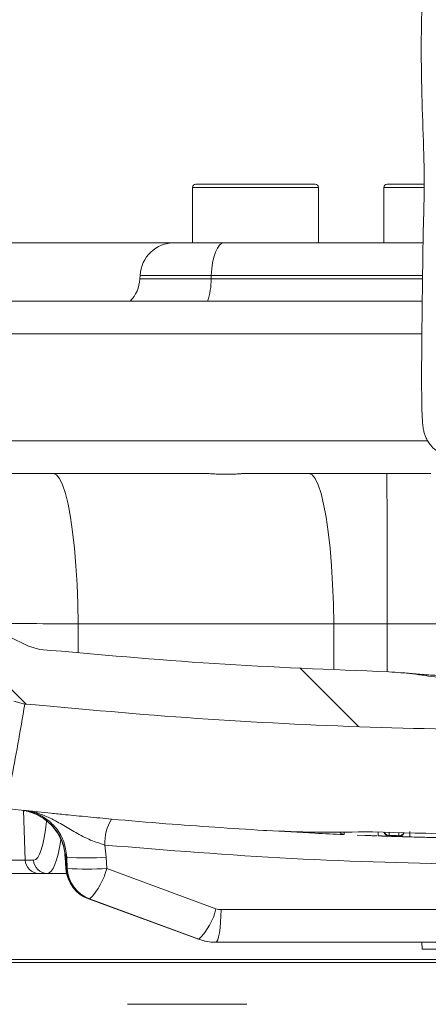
# Model space of a CAD drawing. Header units: millimetres. Extents: x 0 to 8410, y 0 to 5940.
# Tile 6 of 256: x 1907 to 1967, y 1281 to 1424. Entities that reach past the tile are written whole.
import ezdxf

# ---------------------------------------------------------------- set-up
doc = ezdxf.new("R2010")
doc.units = ezdxf.units.MM
doc.header["$LTSCALE"] = 10

msp = doc.modelspace()

# ---------------------------------------------------------------- hatches: boundary and pattern name
at = {"linetype": 'Continuous', "lineweight": 0}
h = msp.add_hatch(dxfattribs=at)
h.set_pattern_fill('ANSI31', scale=10, angle=90, style=0)
edge = h.paths.add_edge_path(flags=0)
edge.add_spline(control_points=[(1870.285415, 1429.651796), (1870.298618, 1429.903515), (1870.330884, 1430.154943), (1870.381643, 1430.401845), (1870.495252, 1430.954449), (1870.705873, 1431.49504), (1870.995974, 1431.9789), (1871.28608, 1432.462771), (1871.663686, 1432.903273), (1872.097627, 1433.263811)], knot_values=[0.0000249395, 0.0000249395, 0.0000249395, 0.0000249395, 0.0007811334, 0.0007811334, 0.0007811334, 0.0024928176, 0.0024928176, 0.0024928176, 0.0042045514, 0.0042045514, 0.0042045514, 0.0042045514], weights=[1, 1, 1, 1, 1, 1, 1, 1, 1, 1], degree=3, periodic=0)
edge.add_spline(control_points=[(1872.097627, 1433.263811), (1883.522589, 1442.756208), (1895.873915, 1451.230955), (1908.841577, 1458.474923)], knot_values=[0.0076169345, 0.0076169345, 0.0076169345, 0.0076169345, 0.0521734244, 0.0521734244, 0.0521734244, 0.0521734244], weights=[1, 1, 1, 1], degree=3, periodic=0)
edge.add_spline(control_points=[(1908.841577, 1458.474923), (1908.950498, 1458.535769), (1909.061771, 1458.592583), (1909.174932, 1458.645126), (1909.682807, 1458.880945), (1910.238386, 1459.03242), (1910.795695, 1459.086782)], knot_values=[0, 0, 0, 0, 0.0003742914, 0.0003742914, 0.0003742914, 0.002077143, 0.002077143, 0.002077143, 0.002077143], weights=[1, 1, 1, 1, 1, 1, 1], degree=3, periodic=0)
edge.add_spline(control_points=[(1910.795695, 1459.086782), (1921.521905, 1460.13305), (1932.272911, 1460.950754), (1943.034079, 1461.536872)], knot_values=[0.0078151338, 0.0078151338, 0.0078151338, 0.0078151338, 0.0400535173, 0.0400535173, 0.0400535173, 0.0400535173], weights=[1, 1, 1, 1], degree=3, periodic=0)
edge.add_spline(control_points=[(1943.034079, 1461.536872), (1943.402063, 1461.556915), (1943.774529, 1461.535817), (1944.137898, 1461.474357), (1944.690043, 1461.380968), (1945.233655, 1461.190731), (1945.723608, 1460.919563), (1946.214429, 1460.647914), (1946.664997, 1460.287534), (1947.037973, 1459.868502), (1947.411263, 1459.449117), (1947.717171, 1458.959388), (1947.930441, 1458.440018), (1948.143705, 1457.920662), (1948.270238, 1457.357332), (1948.299621, 1456.796665)], knot_values=[0, 0, 0, 0, 0.0011055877, 0.0011055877, 0.0011055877, 0.0027993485, 0.0027993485, 0.0027993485, 0.0044961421, 0.0044961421, 0.0044961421, 0.006194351, 0.006194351, 0.006194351, 0.0078924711, 0.0078924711, 0.0078924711, 0.0078924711], weights=[1, 1, 1, 1, 1, 1, 1, 1, 1, 1, 1, 1, 1, 1, 1, 1], degree=3, periodic=0)
edge.add_line((1948.299621, 1456.796665), (1948.957043, 1444.252319))
edge.add_arc((1953.95019, 1444.513999), 5, 183, 270)
edge.add_line((1953.95019, 1439.513999), (1956.460545, 1439.513999))
edge.add_arc((1956.460545, 1444.513999), 5, 270, 357)
edge.add_line((1961.453692, 1444.252319), (1962.245402, 1459.35904))
edge.add_spline(control_points=[(1962.245402, 1459.35904), (1961.576472, 1460.244751), (1960.907547, 1461.130465), (1960.238627, 1462.016183), (1959.479404, 1463.02147), (1958.720188, 1464.026762), (1957.960978, 1465.032058), (1957.216126, 1466.018342), (1956.47128, 1467.00463), (1955.72644, 1467.990923)], knot_values=[0.0000879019, 0.0000879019, 0.0000879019, 0.0000879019, 0.0034176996, 0.0034176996, 0.0034176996, 0.0071970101, 0.0071970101, 0.0071970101, 0.0109048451, 0.0109048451, 0.0109048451, 0.0109048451], weights=[1, 1, 1, 1, 1, 1, 1, 1, 1, 1], degree=3, periodic=0)
edge.add_spline(control_points=[(1955.72644, 1467.990923), (1955.389099, 1468.437619), (1954.970084, 1468.832319), (1954.50395, 1469.142247), (1954.037791, 1469.452191), (1953.511633, 1469.68589), (1952.969102, 1469.823835), (1952.50058, 1469.942962), (1952.009519, 1469.993825), (1951.526527, 1469.973232)], knot_values=[0, 0, 0, 0, 0.0016792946, 0.0016792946, 0.0016792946, 0.0033587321, 0.0033587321, 0.0033587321, 0.0048037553, 0.0048037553, 0.0048037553, 0.0048037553], weights=[1, 1, 1, 1, 1, 1, 1, 1, 1, 1], degree=3, periodic=0)
edge.add_spline(control_points=[(1951.526527, 1469.973232), (1937.117756, 1469.358905), (1922.72079, 1468.333117), (1908.370031, 1466.9028)], knot_values=[0.1154838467, 0.1154838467, 0.1154838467, 0.1154838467, 0.1586403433, 0.1586403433, 0.1586403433, 0.1586403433], weights=[1, 1, 1, 1], degree=3, periodic=0)
edge.add_spline(control_points=[(1908.370031, 1466.9028), (1907.812821, 1466.847264), (1907.257546, 1466.694615), (1906.750149, 1466.457726), (1906.650619, 1466.411258), (1906.552565, 1466.361487), (1906.456305, 1466.308576)], knot_values=[0, 0, 0, 0, 0.0016799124, 0.0016799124, 0.0016799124, 0.0020049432, 0.0020049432, 0.0020049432, 0.0020049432], weights=[1, 1, 1, 1, 1, 1, 1], degree=3, periodic=0)
edge.add_spline(control_points=[(1906.456305, 1466.308576), (1898.100262, 1461.715551), (1889.99353, 1456.63684), (1882.214979, 1451.121999), (1876.622561, 1447.157083), (1871.188301, 1442.959139), (1865.939561, 1438.549329)], knot_values=[0.0003822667, 0.0003822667, 0.0003822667, 0.0003822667, 0.0289877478, 0.0289877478, 0.0289877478, 0.049550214, 0.049550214, 0.049550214, 0.049550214], weights=[1, 1, 1, 1, 1, 1, 1], degree=3, periodic=0)
edge.add_spline(control_points=[(1865.939561, 1438.549329), (1865.075616, 1437.823472), (1864.325218, 1436.938309), (1863.750299, 1435.967363), (1863.175392, 1434.996437), (1862.760069, 1433.912916), (1862.538919, 1432.806432), (1862.443718, 1432.330108), (1862.382898, 1431.845619), (1862.357455, 1431.360541)], knot_values=[0, 0, 0, 0, 0.0033851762, 0.0033851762, 0.0033851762, 0.0067702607, 0.0067702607, 0.0067702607, 0.0082105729, 0.0082105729, 0.0082105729, 0.0082105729], weights=[1, 1, 1, 1, 1, 1, 1, 1, 1, 1], degree=3, periodic=0)
edge.add_line((1862.357455, 1431.360541), (1860.475263, 1395.475776))
edge.add_line((1860.475263, 1395.475776), (1862.491221, 1357.047923))
edge.add_spline(control_points=[(1862.491221, 1357.047923), (1862.550684, 1355.914444), (1862.805165, 1354.775454), (1863.235443, 1353.725135), (1863.665862, 1352.674473), (1864.284404, 1351.683447), (1865.040885, 1350.836755), (1865.437631, 1350.392698), (1865.875977, 1349.982603), (1866.345625, 1349.61651)], knot_values=[0, 0, 0, 0, 0.0034051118, 0.0034051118, 0.0034051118, 0.0068121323, 0.0068121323, 0.0068121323, 0.0085801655, 0.0085801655, 0.0085801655, 0.0085801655], weights=[1, 1, 1, 1, 1, 1, 1, 1, 1, 1], degree=3, periodic=0)
edge.add_spline(control_points=[(1866.345625, 1349.61651), (1878.746851, 1339.949666), (1892.334184, 1331.640433), (1906.59478, 1325.016712)], knot_values=[0.0024950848, 0.0024950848, 0.0024950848, 0.0024950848, 0.0496658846, 0.0496658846, 0.0496658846, 0.0496658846], weights=[1, 1, 1, 1], degree=3, periodic=0)
edge.add_spline(control_points=[(1906.59478, 1325.016712), (1907.092898, 1324.785348), (1907.637441, 1324.636139), (1908.183943, 1324.581485)], knot_values=[0, 0, 0, 0, 0.0016476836, 0.0016476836, 0.0016476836, 0.0016476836], weights=[1, 1, 1, 1], degree=3, periodic=0)
edge.add_spline(control_points=[(1908.183943, 1324.581485), (1958.281662, 1319.571397), (2009.129073, 1319.571397), (2059.226792, 1324.581485)], knot_values=[0.0037611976, 0.0037611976, 0.0037611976, 0.0037611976, 0.1548040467, 0.1548040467, 0.1548040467, 0.1548040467], weights=[1, 1, 1, 1], degree=3, periodic=0)
edge.add_spline(control_points=[(2059.226792, 1324.581485), (2059.773294, 1324.636139), (2060.317837, 1324.785348), (2060.815955, 1325.016712)], knot_values=[0, 0, 0, 0, 0.0016476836, 0.0016476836, 0.0016476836, 0.0016476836], weights=[1, 1, 1, 1], degree=3, periodic=0)
edge.add_spline(control_points=[(2060.815955, 1325.016712), (2075.076551, 1331.640433), (2088.663883, 1339.949666), (2101.06511, 1349.61651)], knot_values=[0.0003495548, 0.0003495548, 0.0003495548, 0.0003495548, 0.0475203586, 0.0475203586, 0.0475203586, 0.0475203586], weights=[1, 1, 1, 1], degree=3, periodic=0)
edge.add_spline(control_points=[(2101.06511, 1349.61651), (2101.950009, 1350.306295), (2102.726905, 1351.159666), (2103.332577, 1352.10413), (2103.938037, 1353.048264), (2104.389229, 1354.109169), (2104.65136, 1355.199701), (2104.796852, 1355.804985), (2104.886901, 1356.426253), (2104.919514, 1357.047923)], knot_values=[0, 0, 0, 0, 0.0033659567, 0.0033659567, 0.0033659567, 0.0067299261, 0.0067299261, 0.0067299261, 0.0085789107, 0.0085789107, 0.0085789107, 0.0085789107], weights=[1, 1, 1, 1, 1, 1, 1, 1, 1, 1], degree=3, periodic=0)
edge.add_line((2104.919514, 1357.047923), (2106.935472, 1395.475776))
edge.add_line((2106.935472, 1395.475776), (2105.05328, 1431.360541))
edge.add_spline(control_points=[(2105.05328, 1431.360541), (2104.994195, 1432.487031), (2104.739512, 1433.618813), (2104.310752, 1434.662189), (2103.882009, 1435.705522), (2103.267385, 1436.689274), (2102.517642, 1437.532036), (2102.194292, 1437.895504), (2101.843645, 1438.236392), (2101.471174, 1438.549329)], knot_values=[0, 0, 0, 0, 0.0033841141, 0.0033841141, 0.0033841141, 0.0067680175, 0.0067680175, 0.0067680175, 0.0082105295, 0.0082105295, 0.0082105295, 0.0082105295], weights=[1, 1, 1, 1, 1, 1, 1, 1, 1, 1], degree=3, periodic=0)
edge.add_spline(control_points=[(2101.471174, 1438.549329), (2096.125235, 1443.040802), (2090.586745, 1447.312547), (2084.884632, 1451.342225), (2077.201304, 1456.772024), (2069.199304, 1461.776656), (2060.95443, 1466.308576)], knot_values=[0.0080431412, 0.0080431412, 0.0080431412, 0.0080431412, 0.0289873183, 0.0289873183, 0.0289873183, 0.0572110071, 0.0572110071, 0.0572110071, 0.0572110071], weights=[1, 1, 1, 1, 1, 1, 1], degree=3, periodic=0)
edge.add_spline(control_points=[(2060.95443, 1466.308576), (2060.463704, 1466.578312), (2059.919696, 1466.767179), (2059.367356, 1466.859322), (2059.259009, 1466.877397), (2059.150007, 1466.891906), (2059.040704, 1466.9028)], knot_values=[0, 0, 0, 0, 0.0016799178, 0.0016799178, 0.0016799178, 0.0020049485, 0.0020049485, 0.0020049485, 0.0020049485], weights=[1, 1, 1, 1, 1, 1, 1], degree=3, periodic=0)
edge.add_spline(control_points=[(2059.040704, 1466.9028), (2044.689945, 1468.333117), (2030.292979, 1469.358905), (2015.884207, 1469.973232)], knot_values=[0.00796967, 0.00796967, 0.00796967, 0.00796967, 0.0511261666, 0.0511261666, 0.0511261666, 0.0511261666], weights=[1, 1, 1, 1], degree=3, periodic=0)
edge.add_spline(control_points=[(2015.884207, 1469.973232), (2015.32592, 1469.997035), (2014.755822, 1469.924734), (2014.22114, 1469.762358), (2013.68647, 1469.599985), (2013.17248, 1469.34308), (2012.721609, 1469.013001), (2012.329935, 1468.72626), (2011.97683, 1468.378289), (2011.684294, 1467.990923)], knot_values=[0, 0, 0, 0, 0.0016763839, 0.0016763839, 0.0016763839, 0.0033526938, 0.0033526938, 0.0033526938, 0.0048037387, 0.0048037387, 0.0048037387, 0.0048037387], weights=[1, 1, 1, 1, 1, 1, 1, 1, 1, 1], degree=3, periodic=0)
edge.add_spline(control_points=[(2011.684294, 1467.990923), (2010.703996, 1466.692843), (2009.723686, 1465.394771), (2008.743367, 1464.096706), (2007.550704, 1462.517473), (2006.358026, 1460.938251), (2005.165333, 1459.35904)], knot_values=[0.0000718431, 0.0000718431, 0.0000718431, 0.0000718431, 0.0049518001, 0.0049518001, 0.0049518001, 0.0108887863, 0.0108887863, 0.0108887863, 0.0108887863], weights=[1, 1, 1, 1, 1, 1, 1], degree=3, periodic=0)
edge.add_line((2005.165333, 1459.35904), (2005.957043, 1444.252319))
edge.add_arc((2010.95019, 1444.513999), 5, 183, 270)
edge.add_line((2010.95019, 1439.513999), (2013.460545, 1439.513999))
edge.add_arc((2013.460545, 1444.513999), 5, 270, 357)
edge.add_line((2018.453692, 1444.252319), (2019.111114, 1456.796665))
edge.add_spline(control_points=[(2019.111114, 1456.796665), (2019.130749, 1457.171338), (2019.193051, 1457.546117), (2019.295702, 1457.90699), (2019.448993, 1458.44589), (2019.697212, 1458.965806), (2020.019978, 1459.423773), (2020.342177, 1459.880934), (2020.747521, 1460.288917), (2021.202679, 1460.613939), (2021.657459, 1460.93869), (2022.174483, 1461.189533), (2022.711073, 1461.345604), (2023.247679, 1461.50168), (2023.81864, 1461.567265), (2024.376656, 1461.536872)], knot_values=[0, 0, 0, 0, 0.0011255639, 0.0011255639, 0.0011255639, 0.0028197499, 0.0028197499, 0.0028197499, 0.0045109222, 0.0045109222, 0.0045109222, 0.0062007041, 0.0062007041, 0.0062007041, 0.0078905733, 0.0078905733, 0.0078905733, 0.0078905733], weights=[1, 1, 1, 1, 1, 1, 1, 1, 1, 1, 1, 1, 1, 1, 1, 1], degree=3, periodic=0)
edge.add_spline(control_points=[(2024.376656, 1461.536872), (2035.137823, 1460.950754), (2045.88883, 1460.13305), (2056.61504, 1459.086782)], knot_values=[0.1213960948, 0.1213960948, 0.1213960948, 0.1213960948, 0.1536344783, 0.1536344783, 0.1536344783, 0.1536344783], weights=[1, 1, 1, 1], degree=3, periodic=0)
edge.add_spline(control_points=[(2056.61504, 1459.086782), (2056.739215, 1459.074669), (2056.863022, 1459.05789), (2056.985942, 1459.036516), (2057.537621, 1458.94059), (2058.080305, 1458.748005), (2058.569158, 1458.474923)], knot_values=[0, 0, 0, 0, 0.0003742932, 0.0003742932, 0.0003742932, 0.0020771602, 0.0020771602, 0.0020771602, 0.0020771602], weights=[1, 1, 1, 1, 1, 1, 1], degree=3, periodic=0)
edge.add_spline(control_points=[(2058.569158, 1458.474923), (2071.71014, 1451.134135), (2084.218781, 1442.528761), (2095.772707, 1432.880996)], knot_values=[0.0004257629, 0.0004257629, 0.0004257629, 0.0004257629, 0.0455772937, 0.0455772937, 0.0455772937, 0.0455772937], weights=[1, 1, 1, 1], degree=3, periodic=0)
edge.add_spline(control_points=[(2095.772707, 1432.880996), (2095.963424, 1432.721744), (2096.142812, 1432.547871), (2096.307955, 1432.362232), (2096.595902, 1432.038548), (2096.843804, 1431.674494), (2097.0395, 1431.287988)], knot_values=[0, 0, 0, 0, 0.0007453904, 0.0007453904, 0.0007453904, 0.0020591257, 0.0020591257, 0.0020591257, 0.0020591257], weights=[1, 1, 1, 1, 1, 1, 1], degree=3, periodic=0)
edge.add_line((2097.0395, 1431.287988), (2098.917134, 1395.490119))
edge.add_line((2098.917134, 1395.490119), (2096.998243, 1358.912537))
edge.add_spline(control_points=[(2096.998243, 1358.912537), (2096.981312, 1358.589804), (2096.933401, 1358.267234), (2096.855655, 1357.953549), (2096.720775, 1357.409346), (2096.491497, 1356.880619), (2096.185513, 1356.410807), (2095.879423, 1355.940831), (2095.488062, 1355.516996), (2095.043292, 1355.175312)], knot_values=[0, 0, 0, 0, 0.0009695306, 0.0009695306, 0.0009695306, 0.0026674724, 0.0026674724, 0.0026674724, 0.0043664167, 0.0043664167, 0.0043664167, 0.0043664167], weights=[1, 1, 1, 1, 1, 1, 1, 1, 1, 1], degree=3, periodic=0)
edge.add_spline(control_points=[(2095.043292, 1355.175312), (2083.780597, 1346.523016), (2071.525256, 1339.030903), (2058.685627, 1332.960115)], knot_values=[0.0022125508, 0.0022125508, 0.0022125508, 0.0022125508, 0.0448195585, 0.0448195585, 0.0448195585, 0.0448195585], weights=[1, 1, 1, 1], degree=3, periodic=0)
edge.add_spline(control_points=[(2058.685627, 1332.960115), (2058.17614, 1332.719221), (2057.616948, 1332.564525), (2057.056069, 1332.509558)], knot_values=[0, 0, 0, 0, 0.0016906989, 0.0016906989, 0.0016906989, 0.0016906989], weights=[1, 1, 1, 1], degree=3, periodic=0)
edge.add_spline(control_points=[(2057.056069, 1332.509558), (2040.234909, 1330.861066), (2023.349026, 1329.773928), (2006.45512, 1329.259286)], knot_values=[0.0036799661, 0.0036799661, 0.0036799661, 0.0036799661, 0.0542809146, 0.0542809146, 0.0542809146, 0.0542809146], weights=[1, 1, 1, 1], degree=3, periodic=0)
edge.add_spline(control_points=[(2006.45512, 1329.259286), (2003.114341, 1329.157515), (1999.821369, 1328.363925), (1996.482141, 1328.219991), (1996.193101, 1328.207532), (1995.903864, 1328.199002), (1995.61459, 1328.194514)], knot_values=[0, 0, 0, 0, 0.0100269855, 0.0100269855, 0.0100269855, 0.0108938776, 0.0108938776, 0.0108938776, 0.0108938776], weights=[1, 1, 1, 1, 1, 1, 1], degree=3, periodic=0)
edge.add_spline(control_points=[(1995.61459, 1328.194514), (1992.281587, 1328.1428), (1988.948177, 1328.11276), (1985.614784, 1328.104458), (1981.008487, 1328.092985), (1976.401901, 1328.123052), (1971.796145, 1328.194514)], knot_values=[0, 0, 0, 0, 0.0100002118, 0.0100002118, 0.0100002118, 0.0238194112, 0.0238194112, 0.0238194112, 0.0238194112], weights=[1, 1, 1, 1, 1, 1, 1], degree=3, periodic=0)
edge.add_spline(control_points=[(1971.796145, 1328.194514), (1969.308336, 1328.233114), (1966.837522, 1328.629687), (1964.370266, 1328.951144), (1963.237002, 1329.098796), (1962.097927, 1329.224487), (1960.955615, 1329.259286)], knot_values=[0.0026256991, 0.0026256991, 0.0026256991, 0.0026256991, 0.0100859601, 0.0100859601, 0.0100859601, 0.0135107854, 0.0135107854, 0.0135107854, 0.0135107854], weights=[1, 1, 1, 1, 1, 1, 1], degree=3, periodic=0)
edge.add_spline(control_points=[(1960.955615, 1329.259286), (1944.061709, 1329.773928), (1927.175825, 1330.861066), (1910.354666, 1332.509558)], knot_values=[0.0997804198, 0.0997804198, 0.0997804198, 0.0997804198, 0.1503813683, 0.1503813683, 0.1503813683, 0.1503813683], weights=[1, 1, 1, 1], degree=3, periodic=0)
edge.add_spline(control_points=[(1910.354666, 1332.509558), (1909.793787, 1332.564525), (1909.234595, 1332.719221), (1908.725108, 1332.960115)], knot_values=[0, 0, 0, 0, 0.0016906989, 0.0016906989, 0.0016906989, 0.0016906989], weights=[1, 1, 1, 1], degree=3, periodic=0)
edge.add_spline(control_points=[(1908.725108, 1332.960115), (1895.885479, 1339.030903), (1883.630138, 1346.523016), (1872.367443, 1355.175312)], knot_values=[0.0004019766, 0.0004019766, 0.0004019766, 0.0004019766, 0.0430089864, 0.0430089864, 0.0430089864, 0.0430089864], weights=[1, 1, 1, 1], degree=3, periodic=0)
edge.add_spline(control_points=[(1872.367443, 1355.175312), (1872.122107, 1355.363786), (1871.893476, 1355.576181), (1871.687351, 1355.806885), (1871.309101, 1356.230239), (1870.999823, 1356.725764), (1870.78461, 1357.251106), (1870.569467, 1357.776278), (1870.442224, 1358.345785), (1870.412492, 1358.912537)], knot_values=[0, 0, 0, 0, 0.0009281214, 0.0009281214, 0.0009281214, 0.0026488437, 0.0026488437, 0.0026488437, 0.004368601, 0.004368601, 0.004368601, 0.004368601], weights=[1, 1, 1, 1, 1, 1, 1, 1, 1, 1], degree=3, periodic=0)
edge.add_line((1870.412492, 1358.912537), (1868.493601, 1395.490119))
edge.add_line((1868.493601, 1395.490119), (1870.285415, 1429.651796))

# ---------------------------------------------------------------- linework, layer by layer
at = {"color": 7, "linetype": 'Continuous', "lineweight": 0}
for p, q in [((1932.975187, 1400.014003), (1947.016864, 1400.014003)), ((1947.016864, 1400.014003), (1950.245185, 1400.014003)), ((1960.712491, 1400.014003), (1965.977295, 1400.014003)), ((1932.475193, 1399.513995), (1932.475193, 1391.513993)), ((1950.745194, 1391.513993), (1950.745194, 1399.513995)), ((1960.212483, 1399.513995), (1960.212483, 1391.513993)), ((1929.879098, 1391.513993), (1904.216333, 1391.513993)), ((1929.879098, 1391.513993), (1937.120898, 1391.513993)), ((1937.120898, 1391.513993), (1965.882449, 1391.513993)), ((1924.885942, 1386.775677), (1924.858509, 1386.252319)), ((1875.22061, 1383.013999), (1965.785085, 1383.013999)), ((1900.673701, 1358.013993), (1912.323638, 1358.013993)), ((1912.323638, 1358.013993), (1934.707238, 1358.013993)), ((1939.6044, 1358.013993), (1949.365987, 1358.013993)), ((1949.365987, 1358.013993), (1960.658385, 1358.013993)), ((1960.658385, 1358.013993), (1967.013492, 1358.013993)), ((1908.725111, 1332.960111), (1910.354673, 1332.50956)), ((1906.594767, 1325.016712), (1908.183946, 1324.581487)), ((1904.145105, 1309.576621), (1907.654567, 1309.184884)), ((1907.654567, 1309.184884), (1908.00844, 1309.151379)), ((1907.654567, 1309.184884), (1908.410414, 1309.061197)), ((1908.094539, 1309.003753), (1908.014639, 1309.01408)), ((1943.137451, 1306.223658), (1943.817078, 1306.177107)), ((1957.462518, 1305.517537), (1956.352844, 1305.566383)), ((1959.201931, 1305.45715), (1958.5952, 1305.474972)), ((1914.045228, 1302.354341), (1914.144291, 1300.702264)), ((1910.210057, 1300.014002), (1902.229591, 1300.014002)), ((1911.42027, 1300.014002), (1910.210057, 1300.014002)), ((1914.233817, 1300.014002), (1911.42027, 1300.014002)), ((1917.411043, 1296.308254), (1933.347075, 1290.453402)), ((1933.347075, 1290.453402), (1933.382316, 1290.448212)), ((1935.850276, 1290.014), (1935.815631, 1290.014)), ((1973.085149, 1290.014), (1935.850276, 1290.014)), ((1965.705364, 1290.014), (1965.757771, 1289.013998)), ((2001.652955, 1289.013998), (1965.757771, 1289.013998)), ((1841.955377, 1287.513999), (1959.090738, 1287.513999)), ((1959.090738, 1287.513999), (2125.455367, 1287.513999)), ((1959.047331, 1287.080986), (1841.705366, 1287.080986)), ((2125.705368, 1287.080986), (1959.047331, 1287.080986)), ((1923.083304, 1281.014), (1940.353303, 1281.014))]:
    msp.add_line(p, q, dxfattribs=at)
at = {"color": 8, "linetype": 'Continuous', "lineweight": 0}
for p, q in [((1947.329922, 1399.513995), (1932.475193, 1399.513995)), ((1950.745194, 1399.513995), (1947.329922, 1399.513995)), ((1965.969055, 1399.513995), (1960.212483, 1399.513995)), ((1924.858509, 1386.252319), (1935.199602, 1386.252319)), ((1935.210093, 1386.775677), (1924.885942, 1386.775677)), ((1935.210093, 1386.775677), (1935.199602, 1386.252319)), ((1935.199602, 1386.252319), (1965.8069, 1386.252319)), ((1965.826734, 1386.775677), (1935.210093, 1386.775677)), ((1965.731336, 1378.275683), (1875.46946, 1378.275683)), ((1878.758712, 1362.752323), (1966.578527, 1362.752323)), ((1915.91671, 1336.217729), (1915.903075, 1332.059359)), ((1952.959045, 1336.217729), (1915.91671, 1336.217729)), ((1952.986448, 1329.636884), (1952.959045, 1336.217729)), ((2006.124838, 1336.217729), (1960.693567, 1336.217729)), ((1960.693567, 1336.217729), (1960.722505, 1329.270331)), ((1908.247991, 1301.944201), (1908.001735, 1309.128073)), ((1919.777482, 1304.115889), (1919.977932, 1302.376715)), ((1901.513292, 1301.944201), (1908.247991, 1301.944201)), ((1908.247991, 1301.944201), (1909.458204, 1301.944201)), ((1914.045213, 1302.35487), (1914.104595, 1302.391929)), ((1914.104595, 1302.391929), (1914.203657, 1300.739852)), ((1914.336472, 1300.739852), (1914.265169, 1302.376715)), ((1919.977932, 1302.376715), (1920.049249, 1300.739852)), ((1914.144291, 1300.702264), (1914.203657, 1300.739852)), ((1914.203657, 1300.739852), (1914.336472, 1300.739852)), ((1920.049249, 1300.739852), (1935.889273, 1294.884996)), ((1917.411043, 1296.308254), (1917.446284, 1296.303069)), ((1917.579098, 1296.303069), (1917.446284, 1296.303069)), ((1917.446284, 1296.303069), (1933.382316, 1290.448212)), ((1933.419137, 1290.448212), (1917.579098, 1296.303069)), ((1936.631365, 1294.75232), (1973.866238, 1294.75232)), ((1933.382316, 1290.448212), (1933.419137, 1290.448212))]:
    msp.add_line(p, q, dxfattribs=at)
at = {"color": 8, "linetype": 'Continuous', "lineweight": 0, "flags": 128}
for points in [[(1935.210093, 1386.775677), (1935.263305, 1387.71302), (1935.383229, 1388.607298), (1935.565575, 1389.426385), (1935.803785, 1390.140866), (1936.089291, 1390.725081), (1936.411856, 1391.158049), (1936.759888, 1391.424199), (1937.120898, 1391.513993)], [(1915.91671, 1336.217729), (1915.864213, 1339.106699), (1915.755107, 1341.930231), (1915.591134, 1344.643173), (1915.374919, 1347.202142), (1915.109901, 1349.566219), (1914.800345, 1351.697606), (1914.451166, 1353.562226), (1914.067982, 1355.130253), (1913.656904, 1356.376616), (1913.224502, 1357.281392), (1912.777706, 1357.830112), (1912.323638, 1358.013993)], [(1952.959045, 1336.217729), (1952.906563, 1339.106699), (1952.797456, 1341.930231), (1952.633484, 1344.643173), (1952.417253, 1347.202142), (1952.152251, 1349.566219), (1951.842679, 1351.697606), (1951.493515, 1353.562226), (1951.110332, 1355.130253), (1950.699254, 1356.376616), (1950.266852, 1357.281392), (1949.820055, 1357.830112), (1949.365987, 1358.013993)], [(1960.693567, 1336.217729), (1960.69306, 1339.106699), (1960.691987, 1341.930231), (1960.690378, 1344.643173), (1960.688262, 1347.202142), (1960.685669, 1349.566219), (1960.682644, 1351.697606), (1960.679217, 1353.562226), (1960.675462, 1355.130253), (1960.671439, 1356.376616), (1960.667207, 1357.281392), (1960.662826, 1357.830112), (1960.658385, 1358.013993)], [(1954.486756, 1306.01493), (1954.486324, 1306.005043), (1954.481124, 1305.884128), (1954.476847, 1305.7847), (1954.473658, 1305.710552), (1954.471691, 1305.664522), (1954.470991, 1305.648347)], [(1959.396644, 1306.011034), (1959.394439, 1305.949522), (1959.389507, 1305.811686), (1959.38517, 1305.690733), (1959.381594, 1305.591275), (1959.378942, 1305.517112), (1959.377288, 1305.471075), (1959.376706, 1305.454915)], [(1960.993929, 1305.980605), (1960.990726, 1305.88494), (1960.986688, 1305.764881), (1960.98335, 1305.665342), (1960.980816, 1305.590009), (1960.979192, 1305.541647), (1960.978537, 1305.522052)], [(1962.380185, 1305.47644), (1962.380795, 1305.496042), (1962.38233, 1305.544404), (1962.3847, 1305.619744), (1962.387829, 1305.719284), (1962.391614, 1305.83935), (1962.395175, 1305.952286)], [(1963.982104, 1305.305382), (1963.982566, 1305.321535), (1963.983907, 1305.367579), (1963.986068, 1305.44175), (1963.988959, 1305.54123), (1963.99249, 1305.662212), (1963.996499, 1305.800085), (1964.00085, 1305.949596), (1964.005365, 1306.10503)], [(1960.978626, 1305.394729), (1960.978656, 1305.394379), (1960.9787, 1305.393649)], [(1962.380334, 1305.348349), (1962.380319, 1305.348655), (1962.380274, 1305.349303)], [(1914.265169, 1302.376715), (1914.170726, 1302.385663), (1914.104595, 1302.391929)], [(1936.631365, 1294.75232), (1936.609625, 1293.814977), (1936.5606, 1292.920699), (1936.486064, 1292.101612), (1936.388685, 1291.387127), (1936.271964, 1290.802912), (1936.140119, 1290.369952), (1935.997843, 1290.103794), (1935.850276, 1290.014)]]:
    msp.add_lwpolyline(points, dxfattribs=at)
at = {"color": 7, "linetype": 'Continuous', "lineweight": 0}
for centre, radius, start, end in [((1932.97519, 1399.513999), 0.5, 90, 180), ((1950.24519, 1399.513999), 0.5, 0, 90), ((1960.712486, 1399.513999), 0.5, 90, 180), ((1929.87909, 1386.513999), 5, 90, 177), ((1919.865367, 1386.513999), 5, 315.572996, 357), ((1954.505064, 1306.442581), 0.79946, 212.65472954, 267.55941559), ((1961.005161, 1306.2133), 0.79977, 195.87447839, 224.78492411), ((1962.40527, 1306.167993), 0.800115, 313.19991971, 343.42850569), ((1919.135332, 1301.00153), 5, 183.43140015, 249.82680916)]:
    msp.add_arc(centre, radius, start, end, dxfattribs=at)
at = {"color": 8, "linetype": 'Continuous', "lineweight": 0}
for centre, radius, start, end in [((1925.168479, 1386.273572), 10.031146, 341.03774131, 359.87860785), ((1926.260711, 1304.436266), 6.491141, 147.85369163, 182.82904389), ((1954.505355, 1306.447594), 0.799986, 213.06620768, 267.53803427), ((1961.005263, 1306.321612), 0.800007, 204.04835944, 268.08553226), ((1962.40546, 1306.276058), 0.800017, 268.18950234, 335.23255453), ((1961.005368, 1306.213501), 0.800058, 224.78473392, 268.08024319), ((1962.405367, 1306.167989), 0.800045, 268.19838785, 313.1950645), ((1910.227762, 1301.994328), 1.980405, 181.45038713, 269.48775764), ((1911.437935, 1301.994288), 1.980365, 181.44925632, 269.48888846), ((1917.121551, 1336.221371), 33.964977, 265.17585079, 274.82414921), ((1919.190981, 1300.981512), 4.993175, 182.77408555, 249.54837868), ((1917.19286, 1334.582581), 33.963058, 265.17556489, 274.82443511), ((1919.323795, 1300.981512), 4.993175, 182.77408555, 249.54837868), ((1911.010233, 1302.866254), 9.285763, 315.02478275, 346.76203454), ((1926.850188, 1297.011414), 9.285833, 315.02507536, 346.76203572)]:
    msp.add_arc(centre, radius, start, end, dxfattribs=at)
for centre, major_axis, ratio, start_param, end_param in [((1908.110332, 1335.013999), (50.000022, -0.075319), 0.0246113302, 1.4140646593, 1.6888670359), ((1960.785961, 1335.013999), (50.000833, -0.095958), 0.0240705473, 1.5726903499, 1.7280246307), ((1909.012577, 1314.9442), (-0.462435, 12.999701), 0.1905766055, 3.1348134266, 4.1051373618), ((1910.974635, 1315.013999), (-0.462443, 14.999741), 0.1906343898, 3.1357154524, 3.9634290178), ((1936.649409, 1296.952319), (0.642111, 2.10708), 0.9852268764, 3.0842017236, 3.433267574)]:
    msp.add_ellipse(centre, major_axis=major_axis, ratio=ratio, start_param=start_param, end_param=end_param, dxfattribs=at)
at = {"color": 7, "linetype": 'Continuous', "lineweight": 0}
for centre, major_axis, start_param, end_param in [((1935.797598, 1297.213999), (-0.726023, 7.16422), 2.6927917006, 3.041857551), ((1935.868308, 1297.213999), (0.726023, 7.16422), 2.8922619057, 3.2413277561)]:
    msp.add_ellipse(centre, major_axis=major_axis, ratio=0.9874376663, start_param=start_param, end_param=end_param, dxfattribs=at)
for points, knots in [([(1966.801225, 1496.838962), (1966.796653, 1496.843815), (1966.783302, 1496.857987), (1966.786011, 1496.242756), (1966.768521, 1495.05208), (1966.729374, 1493.49128), (1966.686705, 1491.504185), (1966.726464, 1489.131161), (1966.718543, 1486.040907), (1966.677945, 1482.057486), (1966.613232, 1477.216263), (1966.535249, 1471.683866), (1966.446409, 1465.66946), (1966.33457, 1458.938272), (1966.218444, 1451.554537), (1966.122853, 1443.612201), (1965.986914, 1435.663396), (1965.760952, 1427.843481), (1965.596982, 1419.958575), (1965.725825, 1412.132136), (1966.042462, 1404.629639), (1966.091228, 1398.469097), (1965.941142, 1393.734892), (1965.869882, 1390.305657), (1965.84713, 1387.499208), (1965.813661, 1384.994299), (1965.778127, 1382.602373), (1965.750624, 1380.258692), (1965.727325, 1377.922017), (1965.70729, 1375.579707), (1965.694792, 1373.280018), (1965.692771, 1371.086283), (1965.705029, 1369.084344), (1965.732504, 1367.418475), (1965.781126, 1366.108806), (1965.852415, 1365.142276), (1965.950545, 1364.416531), (1966.083753, 1363.838016), (1966.265849, 1363.326833), (1966.489906, 1362.88171), (1966.750418, 1362.473143), (1967.104751, 1362.026313), (1967.44025, 1361.592657), (1967.814324, 1361.388845), (1967.844887, 1361.372193)], [0, 0, 0, 0, 0.01869641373, 0.05459887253, 0.08089755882, 0.10682049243, 0.13180226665, 0.15659958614, 0.18424572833, 0.21422246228, 0.24563676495, 0.27776645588, 0.31002014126, 0.34206302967, 0.38049719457, 0.4191196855, 0.45763620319, 0.49559430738, 0.53266093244, 0.57247010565, 0.60922068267, 0.64147373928, 0.66172051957, 0.67807310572, 0.69207075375, 0.70556758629, 0.71938297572, 0.73429931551, 0.75092044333, 0.7697839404, 0.79122715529, 0.81547399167, 0.84262844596, 0.87208757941, 0.8999090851, 0.92478630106, 0.94620563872, 0.96383012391, 0.97747208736, 0.98710097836, 0.99048679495, 0.99320512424, 0.99944483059, 1, 1, 1, 1]), ([(1939.6044, 1358.013993), (1939.584671, 1358.010981), (1939.545214, 1358.004958), (1939.13731, 1357.96659), (1938.520769, 1357.928559), (1937.738573, 1357.90712), (1936.887928, 1357.913464), (1936.061598, 1357.944288), (1935.355392, 1357.984154), (1934.907294, 1358.010404), (1934.760037, 1358.013045), (1934.707238, 1358.013993)], [0, 0, 0, 0, 0.1166439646, 0.2332743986, 0.3502874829, 0.4673959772, 0.5840506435, 0.7005038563, 0.8173559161, 0.9345128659, 1, 1, 1, 1]), ([(1908.725111, 1332.960111), (1905.550421, 1334.520793), (1899.201041, 1337.642154), (1889.979986, 1342.984813), (1880.979278, 1348.766752), (1875.238063, 1353.039126), (1872.367455, 1355.175314)], [0, 0, 0, 0, 0.2485720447, 0.4971439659, 0.7485719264, 1, 1, 1, 1]), ([(1910.354673, 1332.50956), (1918.769752, 1331.755586), (1935.609407, 1330.246789), (1952.503706, 1329.588579), (1960.955619, 1329.259289)], [0, 0, 0, 0, 0.4997180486, 1, 1, 1, 1]), ([(1971.796139, 1328.194511), (1970.555407, 1328.25788), (1968.067304, 1328.384956), (1964.480647, 1328.993757), (1962.09567, 1329.173411), (1960.955619, 1329.259289)], [0, 0, 0, 0, 0.3417622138, 0.6853535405, 1, 1, 1, 1]), ([(1971.804439, 1328.61354), (1971.232363, 1328.622689), (1969.818636, 1328.645301), (1967.583654, 1328.748695), (1965.188612, 1328.903147), (1963.700812, 1329.047963), (1962.983994, 1329.117735)], [0, 0, 0, 0, 0.1878139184, 0.464130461, 0.7418198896, 1, 1, 1, 1]), ([(1908.183946, 1324.581487), (1916.512844, 1323.828067), (1933.172884, 1322.321026), (1958.238779, 1321.10506), (1983.411285, 1320.655453), (2008.66827, 1321.08562), (2033.986648, 1322.300734), (2050.814183, 1323.821305), (2059.226795, 1324.581487)], [0, 0, 0, 0, 0.1658195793, 0.33168383, 0.4975020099, 0.6649850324, 0.8325155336, 1, 1, 1, 1]), ([(1908.00844, 1309.151379), (1908.012473, 1309.150952), (1908.186225, 1309.132549), (1908.531266, 1309.096037), (1909.222075, 1309.023421), (1910.322544, 1308.908664), (1911.950584, 1308.741182), (1914.303581, 1308.50432), (1917.300923, 1308.210526), (1919.609192, 1307.996989), (1920.764713, 1307.890092)], [0, 0, 0, 0, 0.0012528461, 0.0539744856, 0.1066879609, 0.2119090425, 0.3788346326, 0.5453345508, 0.7723942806, 1, 1, 1, 1]), ([(1908.389344, 1309.038503), (1908.772823, 1308.944806), (1909.63113, 1308.735093), (1910.857511, 1308.054062), (1912.011517, 1307.097713), (1912.946264, 1305.910637), (1913.612697, 1304.56309), (1913.975604, 1303.350192), (1913.999217, 1302.601291), (1914.007066, 1302.352352)], [0, 0, 0, 0, 0.1281480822, 0.2868220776, 0.4467164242, 0.6051819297, 0.7626324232, 0.921097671, 1, 1, 1, 1]), ([(1920.764713, 1307.890092), (1923.386419, 1307.657826), (1930.729179, 1307.007303), (1938.087477, 1306.543622), (1942.818521, 1306.245496)], [0, 0, 0, 0, 0.3570463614, 1, 1, 1, 1]), ([(1943.245708, 1306.226102), (1943.167305, 1306.230074), (1942.970531, 1306.240043), (1942.788147, 1306.248244), (1942.757305, 1306.247934), (1942.901211, 1306.238453), (1943.131004, 1306.22465), (1943.245767, 1306.217757)], [0, 0, 0, 0, 0.1420228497, 0.3564467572, 0.5710585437, 0.7857782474, 1, 1, 1, 1]), ([(1942.818462, 1306.246368), (1942.818299, 1306.246371), (1942.817476, 1306.246389), (1942.864729, 1306.244715), (1942.983516, 1306.239339), (1943.173199, 1306.229624), (1943.266689, 1306.224835)], [0, 0, 0, 0, 0.04629689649, 0.23448339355, 0.62270000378, 1, 1, 1, 1]), ([(1943.245708, 1306.226102), (1945.561461, 1306.12846), (1950.299424, 1305.928688), (1955.039152, 1306.002991), (1957.462265, 1306.040978)], [0, 0, 0, 0, 0.4887655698, 1, 1, 1, 1]), ([(1954.438491, 1305.650642), (1953.028057, 1305.70987), (1949.296361, 1305.866574), (1945.566122, 1306.083081), (1943.245767, 1306.217757)], [0, 0, 0, 0, 0.3779606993, 1, 1, 1, 1]), ([(1958.594962, 1306.028796), (1958.535077, 1306.030876), (1958.29667, 1306.039156), (1957.880265, 1306.047143), (1957.601622, 1306.043033), (1957.462265, 1306.040978)], [0, 0, 0, 0, 0.1436027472, 0.5716916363, 1, 1, 1, 1]), ([(1958.594962, 1306.028796), (1966.826971, 1305.808706), (1979.909752, 1305.458926), (1996.379759, 1305.636959), (2004.609873, 1305.893401), (2007.990329, 1305.998733)], [0, 0, 0, 0, 0.5000002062, 0.7946289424, 1, 1, 1, 1]), ([(1957.462518, 1305.517537), (1957.505529, 1305.515883), (1957.679767, 1305.509181), (1958.05547, 1305.49489), (1958.415279, 1305.481612), (1958.5952, 1305.474972)], [0, 0, 0, 0, 0.1407937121, 0.570357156, 1, 1, 1, 1]), ([(1959.376751, 1305.450593), (1959.408618, 1305.449447), (1959.637962, 1305.441198), (1960.067274, 1305.42611), (1960.566765, 1305.408839), (1960.843977, 1305.399406), (1960.944796, 1305.395934), (1960.966788, 1305.395189), (1960.974387, 1305.394873), (1960.972741, 1305.394955), (1960.972636, 1305.39496)], [0, 0, 0, 0, 0.0394620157, 0.2840069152, 0.5327672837, 0.7814769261, 0.9059781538, 0.9661666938, 0.9978358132, 1, 1, 1, 1]), ([(1960.9787, 1305.393649), (1961.220902, 1305.385637), (1961.688101, 1305.370183), (1962.155324, 1305.355446), (1962.380334, 1305.348349)], [0, 0, 0, 0, 0.5184110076, 1, 1, 1, 1]), ([(1963.982119, 1305.301165), (1963.863796, 1305.304621), (1963.566005, 1305.31332), (1963.115598, 1305.326824), (1962.709404, 1305.339217), (1962.433352, 1305.347733), (1962.397966, 1305.34878), (1962.380274, 1305.349303)], [0, 0, 0, 0, 0.141619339, 0.3564222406, 0.571046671, 0.7855301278, 1, 1, 1, 1]), ([(1963.982119, 1305.301165), (1964.806447, 1305.277952), (1966.441589, 1305.231906), (1968.076955, 1305.194678), (1968.887879, 1305.176218)], [0, 0, 0, 0, 0.504132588, 1, 1, 1, 1])]:
    msp.add_open_spline(points, degree=3, knots=knots, dxfattribs=at)
at = {"color": 8, "linetype": 'Continuous', "lineweight": 0}
for points, knots in [([(1908.183946, 1324.581487), (1907.517287, 1320.66489), (1906.683134, 1315.764265), (1905.656121, 1311.064624), (1905.149631, 1310.014622), (1904.646681, 1309.582003), (1904.312255, 1309.578414), (1904.145105, 1309.576621)], [0, 0, 0, 0, 0.498414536, 0.6236389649, 0.7490170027, 0.8745562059, 1, 1, 1, 1]), ([(1919.777482, 1304.115889), (1919.082493, 1304.346009), (1917.598602, 1304.837347), (1915.558582, 1305.89248), (1913.614078, 1307.099362), (1911.75904, 1308.119754), (1910.183602, 1308.71664), (1908.980809, 1309.014974), (1908.341695, 1309.115167), (1908.014162, 1309.150757), (1908.00844, 1309.151379)], [0, 0, 0, 0, 0.1649680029, 0.3522283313, 0.5312360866, 0.7102805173, 0.8497147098, 0.9232567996, 0.9986592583, 1, 1, 1, 1]), ([(1914.265169, 1302.376715), (1914.154555, 1303.180948), (1913.933546, 1304.787813), (1912.623045, 1306.873318), (1910.756966, 1308.406995), (1909.086878, 1309.011971), (1908.153762, 1309.132593), (1908.00844, 1309.151379)], [0, 0, 0, 0, 0.2395029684, 0.4785293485, 0.7173176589, 0.9559754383, 1, 1, 1, 1]), ([(1908.410414, 1309.061197), (1909.073984, 1308.854859), (1910.510859, 1308.40806), (1912.331945, 1306.895582), (1913.705587, 1304.813738), (1913.971552, 1303.199444), (1914.104595, 1302.391929)], [0, 0, 0, 0, 0.22207202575, 0.48086782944, 0.74031569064, 1, 1, 1, 1]), ([(1954.470991, 1305.648347), (1954.470996, 1305.647105), (1954.471006, 1305.644631), (1954.471016, 1305.644107), (1954.471021, 1305.643847)], [0, 0, 0, 0, 0.5017634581, 1, 1, 1, 1]), ([(1959.376706, 1305.454915), (1959.495361, 1305.450729), (1959.793464, 1305.440211), (1960.244002, 1305.42567), (1960.649915, 1305.414426), (1960.925559, 1305.4094), (1960.960894, 1305.412394), (1960.978566, 1305.413892)], [0, 0, 0, 0, 0.1418077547, 0.3562735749, 0.5707341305, 0.7853176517, 1, 1, 1, 1]), ([(1960.978626, 1305.394729), (1960.970898, 1305.395013), (1960.951384, 1305.395731), (1960.759711, 1305.402261), (1960.397375, 1305.414669), (1959.917178, 1305.43134), (1959.556898, 1305.444165), (1959.376736, 1305.450579)], [0, 0, 0, 0, 0.1407223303, 0.3553199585, 0.5700944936, 0.7850220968, 1, 1, 1, 1]), ([(1962.380185, 1305.47644), (1962.154947, 1305.483593), (1961.687719, 1305.498433), (1961.220514, 1305.513993), (1960.978537, 1305.522052)], [0, 0, 0, 0, 0.4820728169, 1, 1, 1, 1]), ([(1960.978537, 1305.522052), (1960.978542, 1305.49787), (1960.978551, 1305.449833), (1960.978561, 1305.425818), (1960.978566, 1305.413892)], [0, 0, 0, 0, 0.5034124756, 1, 1, 1, 1]), ([(1962.380214, 1305.368339), (1962.380202, 1305.380246), (1962.380177, 1305.404234), (1962.380182, 1305.452255), (1962.380185, 1305.47644)], [0, 0, 0, 0, 0.49635715, 1, 1, 1, 1]), ([(1962.380214, 1305.368339), (1962.387941, 1305.366708), (1962.407448, 1305.36259), (1962.599026, 1305.35224), (1962.961237, 1305.33787), (1963.441501, 1305.321538), (1963.801926, 1305.310766), (1963.982104, 1305.305382)], [0, 0, 0, 0, 0.14095690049, 0.35585710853, 0.5707004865, 0.78539135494, 1, 1, 1, 1]), ([(1968.887864, 1305.180331), (1968.0769, 1305.198808), (1966.441534, 1305.236068), (1964.806392, 1305.282151), (1963.982104, 1305.305382)], [0, 0, 0, 0, 0.49589167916, 1, 1, 1, 1]), ([(1973.919793, 1301.284125), (1964.887165, 1301.492946), (1946.808524, 1301.9109), (1928.792275, 1303.38053), (1919.777482, 1304.115889)], [0, 0, 0, 0, 0.49962981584, 1, 1, 1, 1])]:
    msp.add_open_spline(points, degree=3, knots=knots, dxfattribs=at)

doc.saveas('drawing.dxf')
